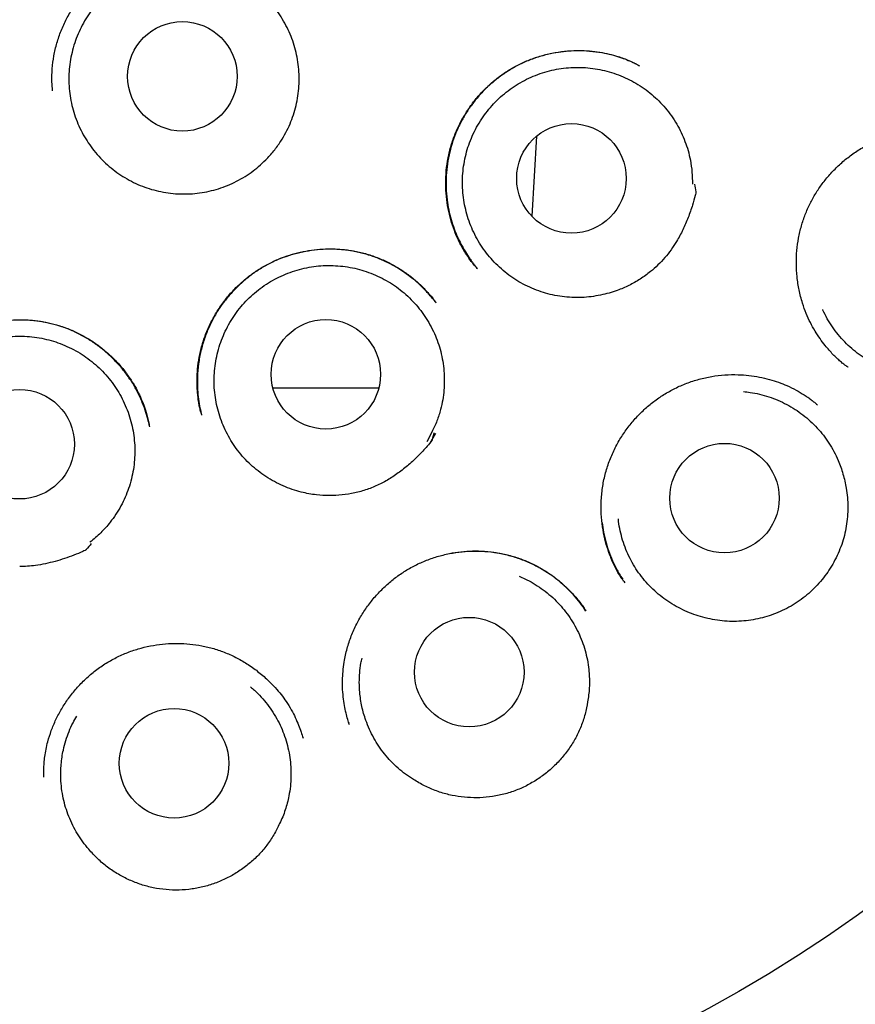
# Model space of a CAD drawing. Header units: millimetres. Extents: x 8 to 692, y 12 to 803.
# Tile 60 of 65: x 393 to 402, y 771 to 782. Entities that reach past the tile are written whole.
import ezdxf

# ---------------------------------------------------------------- set-up
doc = ezdxf.new("R2010")
doc.units = ezdxf.units.MM

msp = doc.modelspace()

# ---------------------------------------------------------------- linework, layer by layer
at = {"color": 7, "linetype": 'Continuous', "lineweight": 30}
for p, q in [((399.603, 781.352), (399.621, 781.344)), ((398.468, 780.556), (398.416, 779.661)), ((397.807, 779.072), (397.801, 779.078)), ((397.339, 778.697), (397.341, 778.694)), ((401.957, 777.969), (401.95, 777.974)), ((396.68, 777.74), (396.701, 777.74)), ((394.715, 777.455), (394.717, 777.444)), ((397.296, 777.244), (397.238, 777.138)), ((397.336, 777.23), (397.272, 777.117)), ((397.272, 777.117), (397.336, 777.23)), ((396.363, 773.999), (396.367, 773.987))]:
    msp.add_line(p, q, dxfattribs=at)
at = {"color": 7, "linetype": 'Continuous', "lineweight": 30, "flags": 128}
msp.add_lwpolyline([(397.318, 777.238), (397.31, 777.205), (397.303, 777.178), (397.298, 777.159), (397.295, 777.148), (397.295, 777.147), (397.294, 777.147), (397.294, 777.147), (397.294, 777.147), (397.294, 777.147), (397.294, 777.147), (397.294, 777.147), (397.294, 777.147), (397.294, 777.147), (397.294, 777.146), (397.291, 777.143), (397.287, 777.138), (397.271, 777.118)], dxfattribs=at)
at = {"color": 7, "linetype": 'Continuous', "lineweight": 30}
for centre, radius in [((392.682, 785.017), 16.174), ((394.503, 781.226), 0.613), ((398.858, 780.084), 0.613), ((396.109, 777.892), 0.613), ((392.681, 777.11), 0.613), ((400.571, 776.506), 0.613), ((397.714, 774.559), 0.613), ((394.41, 773.539), 0.613)]:
    msp.add_circle(centre, radius, dxfattribs=at)
for points, knots in [([(404.777, 771.816), (404.784, 771.822), (404.797, 771.836), (404.82, 771.861), (404.846, 771.89), (404.878, 771.922), (404.913, 771.956), (404.951, 771.993), (404.991, 772.033), (405.034, 772.075), (405.089, 772.13), (405.158, 772.199), (405.241, 772.283), (405.341, 772.386), (405.459, 772.51), (405.596, 772.656), (405.742, 772.817), (405.898, 772.991), (406.062, 773.181), (406.231, 773.381), (406.404, 773.592), (406.579, 773.813), (406.76, 774.048), (406.945, 774.297), (407.135, 774.562), (407.328, 774.842), (407.523, 775.137), (407.72, 775.447), (407.913, 775.767), (408.12, 776.125), (408.336, 776.521), (408.558, 776.953), (408.777, 777.412), (408.993, 777.898), (409.202, 778.41), (409.394, 778.925), (409.57, 779.443), (409.728, 779.959), (409.869, 780.472), (409.993, 780.982), (410.102, 781.492), (410.196, 782.003), (410.275, 782.517), (410.34, 783.031), (410.389, 783.543), (410.424, 784.053), (410.445, 784.556), (410.451, 785.053), (410.444, 785.543), (410.424, 786.029), (410.393, 786.487), (410.352, 786.917), (410.305, 787.319), (410.249, 787.718), (410.185, 788.113), (410.112, 788.506), (410.03, 788.896), (409.94, 789.286), (409.84, 789.678), (409.728, 790.079), (409.603, 790.488), (409.469, 790.891), (409.326, 791.288), (409.175, 791.678), (409.012, 792.073), (408.835, 792.473), (408.644, 792.876), (408.437, 793.284), (408.222, 793.683), (407.998, 794.074), (407.767, 794.454), (407.522, 794.837), (407.263, 795.219), (406.989, 795.601), (406.714, 795.964), (406.442, 796.306), (406.172, 796.628), (405.892, 796.948), (405.6, 797.265), (405.296, 797.579), (404.981, 797.889), (404.653, 798.196), (404.312, 798.498), (403.958, 798.796), (403.591, 799.089), (403.212, 799.376), (402.821, 799.655), (402.418, 799.927), (402.003, 800.19), (401.577, 800.444), (401.156, 800.679), (400.739, 800.898), (400.328, 801.1), (399.907, 801.293), (399.476, 801.478), (399.038, 801.652), (398.594, 801.815), (398.143, 801.966), (397.684, 802.107), (397.214, 802.237), (396.733, 802.356), (396.242, 802.463), (395.744, 802.557), (395.24, 802.638), (394.733, 802.705), (394.223, 802.757), (393.713, 802.794), (393.198, 802.818), (392.854, 802.821), (392.681, 802.822)], [0, 0, 0, 0, 0.000943, 0.001959, 0.002906, 0.004009, 0.005146, 0.006373, 0.007691, 0.009102, 0.010605, 0.013152, 0.015927, 0.018929, 0.023226, 0.027916, 0.033, 0.038478, 0.044349, 0.050609, 0.056863, 0.063458, 0.070393, 0.077668, 0.085282, 0.093235, 0.101528, 0.110162, 0.118986, 0.127771, 0.139212, 0.150586, 0.161898, 0.174912, 0.187853, 0.200724, 0.213522, 0.226221, 0.238597, 0.250878, 0.263066, 0.275161, 0.287383, 0.299512, 0.311548, 0.323492, 0.335345, 0.346899, 0.358367, 0.369751, 0.381057, 0.390589, 0.400063, 0.409478, 0.418831, 0.428124, 0.437574, 0.446767, 0.456231, 0.465967, 0.475971, 0.486242, 0.495809, 0.505593, 0.515593, 0.525808, 0.536255, 0.546942, 0.557868, 0.568093, 0.578515, 0.589134, 0.599948, 0.610954, 0.62215, 0.631841, 0.641665, 0.651622, 0.66171, 0.671925, 0.682267, 0.69276, 0.703424, 0.714252, 0.725232, 0.736355, 0.747609, 0.758982, 0.770463, 0.782057, 0.79377, 0.804375, 0.815091, 0.825925, 0.836885, 0.847975, 0.858985, 0.870108, 0.881342, 0.892683, 0.904336, 0.916094, 0.927951, 0.939902, 0.951943, 0.96385, 0.975833, 0.987884, 1, 1, 1, 1]), ([(393.05, 781.064), (393.047, 781.098), (393.04, 781.18), (393.045, 781.311), (393.063, 781.456), (393.096, 781.599), (393.144, 781.737), (393.204, 781.87), (393.278, 781.996), (393.362, 782.114), (393.458, 782.224), (393.564, 782.323), (393.678, 782.412), (393.802, 782.489), (393.932, 782.553), (394.068, 782.604), (394.209, 782.641), (394.353, 782.665), (394.498, 782.675), (394.643, 782.671), (394.787, 782.653), (394.929, 782.62), (395.066, 782.574), (395.198, 782.514), (395.324, 782.441), (395.44, 782.359), (395.51, 782.296), (395.543, 782.266)], [0, 0, 0, 0, 0.0283162, 0.0690082, 0.1098089, 0.1507546, 0.1916067, 0.2323325, 0.2729735, 0.3135516, 0.3540782, 0.3945642, 0.43503, 0.4755124, 0.516029, 0.5565962, 0.5972092, 0.6378431, 0.6784648, 0.7190449, 0.7595698, 0.8000519, 0.8405138, 0.8809919, 0.9215091, 0.9620744, 1, 1, 1, 1]), ([(395.436, 780.29), (395.41, 780.265), (395.358, 780.216), (395.273, 780.15), (395.181, 780.09), (395.085, 780.038), (394.985, 779.994), (394.883, 779.96), (394.777, 779.933), (394.669, 779.916), (394.561, 779.909), (394.453, 779.91), (394.344, 779.92), (394.237, 779.94), (394.132, 779.968), (394.03, 780.005), (393.931, 780.051), (393.836, 780.105), (393.747, 780.166), (393.663, 780.235), (393.585, 780.311), (393.513, 780.393), (393.449, 780.48), (393.393, 780.573), (393.344, 780.67), (393.304, 780.772), (393.272, 780.875), (393.25, 780.981), (393.236, 781.089), (393.231, 781.199), (393.236, 781.307), (393.25, 781.414), (393.273, 781.521), (393.305, 781.625), (393.345, 781.726), (393.394, 781.823), (393.451, 781.916), (393.515, 782.004), (393.587, 782.086), (393.665, 782.161), (393.749, 782.23), (393.839, 782.292), (393.934, 782.345), (394.032, 782.391), (394.135, 782.428), (394.24, 782.456), (394.347, 782.475), (394.455, 782.485), (394.564, 782.487), (394.673, 782.478), (394.78, 782.461), (394.885, 782.435), (394.988, 782.4), (395.088, 782.356), (395.184, 782.305), (395.274, 782.245), (395.36, 782.178), (395.44, 782.104), (395.513, 782.023), (395.579, 781.937), (395.637, 781.845), (395.688, 781.749), (395.73, 781.648), (395.764, 781.546), (395.789, 781.439), (395.805, 781.332), (395.811, 781.224), (395.809, 781.116), (395.797, 781.007), (395.777, 780.9), (395.747, 780.795), (395.709, 780.694), (395.662, 780.595), (395.602, 780.493), (395.528, 780.389), (395.467, 780.323), (395.436, 780.29)], [0, 0, 0, 0, 0.013231, 0.026463, 0.040029, 0.053694, 0.066928, 0.080325, 0.093723, 0.107389, 0.120622, 0.13402, 0.147417, 0.161083, 0.174316, 0.187714, 0.201111, 0.214777, 0.22801, 0.241408, 0.254806, 0.268471, 0.281705, 0.295031, 0.3085, 0.322166, 0.335397, 0.348628, 0.362194, 0.37586, 0.389093, 0.402419, 0.415889, 0.429554, 0.442788, 0.456185, 0.469583, 0.483248, 0.496482, 0.509879, 0.523277, 0.536943, 0.550176, 0.563574, 0.576971, 0.590637, 0.60387, 0.617268, 0.630666, 0.644331, 0.657565, 0.670962, 0.68436, 0.698026, 0.711259, 0.724657, 0.738054, 0.75172, 0.764953, 0.778351, 0.791748, 0.805414, 0.818749, 0.832107, 0.845442, 0.859108, 0.872341, 0.885667, 0.899136, 0.912802, 0.926035, 0.939361, 0.952831, 0.966496, 0.983155, 1, 1, 1, 1]), ([(397.801, 779.077), (397.791, 779.089), (397.77, 779.114), (397.735, 779.156), (397.699, 779.206), (397.662, 779.264), (397.626, 779.326), (397.586, 779.405), (397.545, 779.503), (397.506, 779.621), (397.476, 779.748), (397.456, 779.884), (397.448, 780.026), (397.455, 780.171), (397.475, 780.314), (397.509, 780.453), (397.556, 780.586), (397.614, 780.712), (397.683, 780.83), (397.76, 780.94), (397.846, 781.041), (397.939, 781.133), (398.039, 781.216), (398.147, 781.291), (398.264, 781.357), (398.388, 781.413), (398.519, 781.457), (398.647, 781.488), (398.769, 781.507), (398.885, 781.515), (399.002, 781.515), (399.117, 781.506), (399.227, 781.489), (399.326, 781.465), (399.414, 781.436), (399.49, 781.407), (399.556, 781.377), (399.596, 781.357), (399.614, 781.347)], [0, 0, 0, 0, 0.012442, 0.026221, 0.041532, 0.058436, 0.076191, 0.094613, 0.123506, 0.153931, 0.185902, 0.219431, 0.254531, 0.29021, 0.325522, 0.360495, 0.394934, 0.428805, 0.462147, 0.494979, 0.52731, 0.55915, 0.590758, 0.62287, 0.655553, 0.688817, 0.722673, 0.757117, 0.785085, 0.813403, 0.842056, 0.870992, 0.898449, 0.923491, 0.94614, 0.966421, 0.984363, 1, 1, 1, 1]), ([(399.606, 781.352), (399.569, 781.37), (399.491, 781.408), (399.366, 781.451), (399.233, 781.484), (399.096, 781.504), (398.956, 781.513), (398.815, 781.508), (398.675, 781.49), (398.537, 781.459), (398.404, 781.416), (398.278, 781.36), (398.159, 781.294), (398.049, 781.219), (397.947, 781.135), (397.854, 781.045), (397.771, 780.948), (397.697, 780.846), (397.632, 780.738), (397.576, 780.624), (397.53, 780.504), (397.494, 780.378), (397.469, 780.248), (397.455, 780.115), (397.454, 779.979), (397.464, 779.851), (397.484, 779.731), (397.51, 779.624), (397.543, 779.523), (397.58, 779.432), (397.622, 779.346), (397.667, 779.266), (397.708, 779.203), (397.739, 779.16), (397.762, 779.13), (397.784, 779.1), (397.799, 779.081), (397.806, 779.071)], [0, 0, 0, 0, 0.03018, 0.063633, 0.097352, 0.131366, 0.165689, 0.200336, 0.235282, 0.270004, 0.304345, 0.338309, 0.371696, 0.40452, 0.436822, 0.468628, 0.49996, 0.530836, 0.561511, 0.59267, 0.624361, 0.656447, 0.688942, 0.721876, 0.755275, 0.789159, 0.816639, 0.844352, 0.870606, 0.894828, 0.916929, 0.94152, 0.962775, 0.972161, 0.980977, 0.990147, 1, 1, 1, 1]), ([(399.185, 778.778), (399.15, 778.771), (399.08, 778.759), (398.972, 778.75), (398.863, 778.751), (398.754, 778.76), (398.647, 778.779), (398.543, 778.807), (398.44, 778.843), (398.341, 778.888), (398.246, 778.941), (398.157, 779.002), (398.072, 779.071), (397.994, 779.146), (397.922, 779.227), (397.858, 779.314), (397.8, 779.407), (397.751, 779.504), (397.711, 779.605), (397.679, 779.708), (397.656, 779.815), (397.641, 779.923), (397.636, 780.031), (397.641, 780.139), (397.654, 780.248), (397.676, 780.354), (397.707, 780.458), (397.747, 780.559), (397.795, 780.657), (397.852, 780.75), (397.916, 780.838), (397.986, 780.92), (398.064, 780.997), (398.149, 781.066), (398.238, 781.128), (398.332, 781.182), (398.43, 781.228), (398.533, 781.266), (398.637, 781.295), (398.744, 781.315), (398.852, 781.326), (398.961, 781.327), (399.07, 781.32), (399.176, 781.304), (399.282, 781.278), (399.386, 781.244), (399.485, 781.201), (399.58, 781.15), (399.672, 781.091), (399.758, 781.024), (399.838, 780.951), (399.911, 780.871), (399.978, 780.785), (400.037, 780.693), (400.088, 780.597), (400.13, 780.498), (400.165, 780.395), (400.192, 780.28), (400.21, 780.154), (400.212, 780.064), (400.212, 780.018)], [0, 0, 0, 0, 0.016793, 0.033704, 0.050981, 0.068386, 0.085256, 0.102243, 0.119367, 0.136772, 0.153627, 0.170599, 0.187754, 0.205159, 0.221952, 0.238985, 0.25614, 0.273545, 0.290399, 0.307371, 0.324526, 0.341931, 0.3588, 0.375788, 0.392912, 0.410317, 0.427187, 0.444174, 0.461298, 0.478703, 0.495573, 0.512561, 0.529685, 0.54709, 0.563959, 0.580947, 0.598071, 0.615476, 0.632345, 0.649333, 0.666457, 0.683862, 0.700731, 0.717719, 0.734843, 0.752248, 0.769118, 0.786105, 0.803229, 0.820634, 0.837428, 0.854461, 0.871616, 0.88902, 0.905875, 0.922847, 0.940002, 0.957407, 0.978586, 1, 1, 1, 1]), ([(401.951, 777.971), (401.945, 777.975), (401.932, 777.985), (401.903, 778.006), (401.868, 778.035), (401.827, 778.073), (401.784, 778.115), (401.741, 778.163), (401.692, 778.221), (401.639, 778.292), (401.583, 778.377), (401.53, 778.471), (401.483, 778.575), (401.439, 778.697), (401.404, 778.834), (401.381, 778.983), (401.373, 779.13), (401.379, 779.275), (401.398, 779.416), (401.43, 779.551), (401.473, 779.68), (401.527, 779.802), (401.591, 779.917), (401.665, 780.026), (401.749, 780.129), (401.844, 780.227), (401.95, 780.318), (402.067, 780.401), (402.194, 780.473), (402.33, 780.533), (402.475, 780.58), (402.624, 780.611), (402.773, 780.627), (402.918, 780.628), (403.055, 780.615), (403.183, 780.591), (403.303, 780.559), (403.378, 780.53), (403.414, 780.516)], [0, 0, 0, 0, 0.00721, 0.015332, 0.026685, 0.039973, 0.054258, 0.069351, 0.085251, 0.107704, 0.131593, 0.156925, 0.183715, 0.21197, 0.247761, 0.282936, 0.317468, 0.351328, 0.384492, 0.416954, 0.448723, 0.479808, 0.510233, 0.540721, 0.571909, 0.603806, 0.636421, 0.669776, 0.703909, 0.738789, 0.774214, 0.810214, 0.845717, 0.879643, 0.912009, 0.942835, 0.972153, 1, 1, 1, 1]), ([(400.234, 780.02), (400.24, 779.992), (400.246, 779.961), (400.252, 779.93), (400.252, 779.928), (400.253, 779.927), (400.252, 779.927), (400.252, 779.924), (400.249, 779.912), (400.238, 779.865), (400.21, 779.774), (400.166, 779.645), (400.107, 779.509), (400.043, 779.389), (399.975, 779.285), (399.905, 779.196), (399.828, 779.114), (399.736, 779.033), (399.628, 778.955), (399.503, 778.884), (399.386, 778.834), (399.279, 778.799), (399.216, 778.785), (399.185, 778.778)], [0, 0, 0, 0, 0.0501548, 0.0529576, 0.0539202, 0.0539816, 0.0542265, 0.055206, 0.0591242, 0.0747977, 0.1375126, 0.2217386, 0.306045, 0.3901764, 0.4540394, 0.5181527, 0.5822634, 0.6461228, 0.7273868, 0.8088972, 0.8901527, 0.9450774, 1, 1, 1, 1]), ([(394.72, 777.435), (394.717, 777.444), (394.712, 777.462), (394.702, 777.497), (394.692, 777.541), (394.683, 777.594), (394.676, 777.651), (394.67, 777.713), (394.666, 777.793), (394.668, 777.895), (394.679, 778.019), (394.704, 778.151), (394.743, 778.287), (394.797, 778.423), (394.864, 778.553), (394.942, 778.674), (395.03, 778.786), (395.126, 778.887), (395.23, 778.977), (395.339, 779.056), (395.454, 779.123), (395.572, 779.179), (395.694, 779.224), (395.819, 779.258), (395.948, 779.282), (396.081, 779.295), (396.215, 779.296), (396.351, 779.285), (396.486, 779.261), (396.619, 779.224), (396.75, 779.173), (396.874, 779.111), (396.989, 779.039), (397.094, 778.96), (397.187, 778.876), (397.269, 778.789), (397.317, 778.727), (397.341, 778.697)], [0, 0, 0, 0, 0.0080644, 0.016804, 0.0284767, 0.0416766, 0.0558624, 0.070845, 0.0866271, 0.114713, 0.1450549, 0.1776995, 0.2125543, 0.2487473, 0.2844121, 0.3194778, 0.3539586, 0.3878641, 0.4212072, 0.4540095, 0.4862952, 0.5180698, 0.5494031, 0.5809621, 0.6129155, 0.6452422, 0.6779211, 0.7109382, 0.7442956, 0.7780078, 0.8120976, 0.8463425, 0.8795183, 0.9114594, 0.9421733, 0.9716775, 1, 1, 1, 1]), ([(397.344, 778.691), (397.335, 778.702), (397.321, 778.72), (397.3, 778.744), (397.285, 778.762), (397.269, 778.78), (397.247, 778.806), (397.215, 778.84), (397.173, 778.882), (397.119, 778.931), (397.052, 778.986), (396.97, 779.046), (396.879, 779.102), (396.782, 779.153), (396.675, 779.199), (396.557, 779.238), (396.428, 779.268), (396.298, 779.286), (396.169, 779.293), (396.041, 779.289), (395.916, 779.274), (395.792, 779.249), (395.671, 779.214), (395.553, 779.168), (395.438, 779.111), (395.328, 779.044), (395.224, 778.967), (395.126, 778.881), (395.036, 778.786), (394.953, 778.683), (394.879, 778.572), (394.815, 778.452), (394.761, 778.325), (394.718, 778.189), (394.687, 778.046), (394.671, 777.898), (394.67, 777.762), (394.679, 777.641), (394.693, 777.544), (394.708, 777.482), (394.715, 777.455)], [0, 0, 0, 0, 0.011616, 0.018288, 0.023706, 0.02949, 0.035873, 0.048697, 0.063414, 0.08002, 0.102436, 0.127558, 0.154538, 0.181337, 0.207869, 0.240667, 0.27308, 0.305133, 0.336836, 0.368192, 0.399204, 0.429906, 0.460756, 0.491932, 0.523388, 0.554973, 0.586719, 0.618657, 0.65081, 0.683198, 0.71584, 0.748874, 0.782861, 0.817794, 0.853585, 0.890279, 0.927916, 0.953552, 0.979632, 1, 1, 1, 1]), ([(395.834, 776.574), (395.8, 776.584), (395.731, 776.602), (395.63, 776.642), (395.532, 776.69), (395.438, 776.746), (395.35, 776.809), (395.268, 776.879), (395.191, 776.956), (395.121, 777.04), (395.059, 777.129), (395.005, 777.222), (394.958, 777.321), (394.92, 777.423), (394.891, 777.527), (394.871, 777.633), (394.859, 777.742), (394.857, 777.851), (394.864, 777.959), (394.88, 778.066), (394.906, 778.172), (394.94, 778.275), (394.982, 778.375), (395.033, 778.471), (395.092, 778.563), (395.158, 778.649), (395.232, 778.729), (395.311, 778.803), (395.397, 778.87), (395.488, 778.93), (395.584, 778.981), (395.683, 779.024), (395.787, 779.059), (395.893, 779.086), (396, 779.103), (396.108, 779.11), (396.217, 779.109), (396.326, 779.099), (396.432, 779.079), (396.537, 779.051), (396.639, 779.014), (396.738, 778.968), (396.833, 778.915), (396.922, 778.854), (397.006, 778.785), (397.084, 778.709), (397.156, 778.627), (397.219, 778.54), (397.276, 778.447), (397.325, 778.349), (397.365, 778.249), (397.396, 778.146), (397.419, 778.039), (397.432, 777.93), (397.436, 777.822), (397.432, 777.714), (397.418, 777.606), (397.393, 777.491), (397.355, 777.369), (397.317, 777.287), (397.297, 777.246)], [0, 0, 0, 0, 0.016793, 0.033704, 0.050981, 0.068386, 0.085241, 0.102213, 0.119367, 0.136772, 0.153627, 0.170599, 0.187754, 0.205159, 0.221952, 0.238862, 0.25614, 0.273545, 0.290399, 0.307371, 0.324526, 0.341931, 0.358785, 0.375757, 0.392912, 0.410317, 0.427171, 0.444144, 0.461298, 0.478703, 0.495558, 0.51253, 0.529685, 0.54709, 0.563944, 0.580916, 0.598071, 0.615476, 0.63233, 0.649302, 0.666457, 0.683862, 0.700716, 0.717688, 0.734843, 0.752248, 0.769102, 0.786075, 0.803229, 0.820634, 0.837428, 0.854338, 0.871616, 0.88902, 0.905875, 0.922847, 0.940002, 0.957407, 0.978586, 1, 1, 1, 1]), ([(402.891, 777.866), (402.855, 777.865), (402.784, 777.864), (402.677, 777.873), (402.569, 777.891), (402.464, 777.919), (402.362, 777.954), (402.263, 777.998), (402.168, 778.051), (402.078, 778.112), (401.994, 778.179), (401.916, 778.253), (401.843, 778.335), (401.778, 778.422), (401.721, 778.514), (401.686, 778.579), (401.672, 778.614), (401.671, 778.616)], [0, 0, 0, 0, 0.069976, 0.140438, 0.212433, 0.284957, 0.355187, 0.425908, 0.49739, 0.569914, 0.63989, 0.710352, 0.782347, 0.854871, 0.925101, 0.995822, 1, 1, 1, 1]), ([(391.228, 777.305), (391.235, 777.34), (391.251, 777.413), (391.285, 777.523), (391.331, 777.637), (391.39, 777.753), (391.463, 777.87), (391.55, 777.984), (391.65, 778.091), (391.76, 778.187), (391.877, 778.27), (392, 778.341), (392.127, 778.398), (392.257, 778.443), (392.388, 778.475), (392.519, 778.495), (392.648, 778.504), (392.777, 778.502), (392.905, 778.489), (393.032, 778.464), (393.159, 778.427), (393.282, 778.379), (393.403, 778.319), (393.519, 778.248), (393.629, 778.165), (393.732, 778.072), (393.825, 777.971), (393.905, 777.867), (393.97, 777.764), (394.022, 777.664), (394.062, 777.57), (394.091, 777.491), (394.111, 777.423), (394.124, 777.363), (394.132, 777.324), (394.136, 777.304)], [0, 0, 0, 0, 0.026671, 0.055041, 0.085132, 0.116967, 0.15056, 0.185916, 0.222125, 0.257744, 0.292783, 0.327263, 0.361195, 0.39458, 0.427403, 0.459641, 0.491273, 0.522377, 0.553667, 0.585301, 0.617292, 0.649664, 0.682434, 0.715612, 0.749202, 0.783212, 0.817281, 0.849389, 0.879196, 0.906553, 0.931494, 0.954051, 0.968477, 0.983721, 1, 1, 1, 1]), ([(394.135, 777.31), (394.129, 777.337), (394.116, 777.398), (394.087, 777.493), (394.048, 777.595), (393.998, 777.703), (393.934, 777.814), (393.857, 777.923), (393.769, 778.025), (393.674, 778.119), (393.573, 778.203), (393.466, 778.277), (393.355, 778.34), (393.241, 778.393), (393.124, 778.435), (393.006, 778.466), (392.886, 778.487), (392.766, 778.499), (392.643, 778.5), (392.519, 778.492), (392.395, 778.473), (392.271, 778.444), (392.148, 778.403), (392.028, 778.35), (391.912, 778.287), (391.802, 778.212), (391.697, 778.127), (391.6, 778.033), (391.512, 777.93), (391.433, 777.818), (391.363, 777.7), (391.326, 777.616), (391.308, 777.574)], [0, 0, 0, 0, 0.022642, 0.049105, 0.078004, 0.109367, 0.143214, 0.179072, 0.214742, 0.249952, 0.284676, 0.318893, 0.35259, 0.385763, 0.418427, 0.450596, 0.48231, 0.514163, 0.546437, 0.579137, 0.61227, 0.645844, 0.679883, 0.714422, 0.749311, 0.784473, 0.819944, 0.855616, 0.891461, 0.927511, 0.963799, 1, 1, 1, 1]), ([(391.896, 776.013), (391.868, 776.036), (391.812, 776.08), (391.736, 776.157), (391.665, 776.24), (391.601, 776.329), (391.546, 776.422), (391.499, 776.519), (391.459, 776.621), (391.429, 776.725), (391.408, 776.832), (391.395, 776.939), (391.392, 777.048), (391.397, 777.148), (391.409, 777.237), (391.424, 777.316), (391.445, 777.395), (391.473, 777.482), (391.512, 777.574), (391.561, 777.67), (391.619, 777.762), (391.685, 777.849), (391.757, 777.93), (391.836, 778.005), (391.921, 778.072), (392.012, 778.132), (392.107, 778.185), (392.206, 778.229), (392.309, 778.265), (392.414, 778.292), (392.522, 778.31), (392.63, 778.319), (392.738, 778.319), (392.847, 778.309), (392.955, 778.291), (393.06, 778.263), (393.162, 778.227), (393.262, 778.183), (393.357, 778.13), (393.447, 778.069), (393.531, 778.002), (393.61, 777.926), (393.683, 777.845), (393.748, 777.758), (393.805, 777.666), (393.855, 777.569), (393.896, 777.469), (393.928, 777.365), (393.952, 777.26), (393.967, 777.152), (393.972, 777.043), (393.969, 776.935), (393.956, 776.827), (393.934, 776.72), (393.903, 776.616), (393.864, 776.515), (393.816, 776.418), (393.76, 776.324), (393.702, 776.244), (393.644, 776.175), (393.59, 776.118), (393.531, 776.063), (393.489, 776.03), (393.469, 776.013)], [0, 0, 0, 0, 0.0166683, 0.0334524, 0.0506014, 0.0678766, 0.0846205, 0.1014816, 0.118478, 0.1357532, 0.152482, 0.1693277, 0.1863547, 0.2036298, 0.216157, 0.228733, 0.2414598, 0.2542378, 0.2715129, 0.2882417, 0.3050874, 0.3221144, 0.3393896, 0.3561334, 0.3729946, 0.389991, 0.4072662, 0.42401, 0.4408712, 0.4578676, 0.4751428, 0.4918866, 0.5087478, 0.5257442, 0.5430194, 0.5597633, 0.5766244, 0.5936208, 0.610896, 0.6276399, 0.644501, 0.6614975, 0.6787726, 0.6955165, 0.7123777, 0.7293741, 0.7466493, 0.7633931, 0.7802543, 0.7972507, 0.8145259, 0.8312546, 0.8481004, 0.8651273, 0.8824025, 0.8991312, 0.915977, 0.9330039, 0.9502791, 0.9626141, 0.9749492, 0.9874746, 1, 1, 1, 1]), ([(399.458, 775.558), (399.453, 775.564), (399.442, 775.58), (399.419, 775.61), (399.392, 775.652), (399.362, 775.704), (399.332, 775.764), (399.303, 775.828), (399.271, 775.913), (399.237, 776.02), (399.209, 776.153), (399.192, 776.296), (399.188, 776.447), (399.2, 776.601), (399.228, 776.752), (399.272, 776.898), (399.329, 777.036), (399.399, 777.166), (399.48, 777.286), (399.571, 777.397), (399.67, 777.498), (399.777, 777.588), (399.893, 777.667), (400.016, 777.737), (400.148, 777.794), (400.286, 777.838), (400.428, 777.87), (400.575, 777.887), (400.714, 777.89), (400.844, 777.881), (400.961, 777.863), (401.072, 777.837), (401.175, 777.805), (401.275, 777.765), (401.371, 777.717), (401.448, 777.672), (401.504, 777.635), (401.542, 777.607), (401.578, 777.578), (401.6, 777.56), (401.611, 777.55)], [0, 0, 0, 0, 0.007466, 0.016141, 0.028436, 0.043009, 0.058893, 0.075424, 0.092605, 0.122687, 0.154588, 0.188298, 0.223795, 0.260364, 0.296421, 0.331916, 0.366862, 0.401289, 0.435221, 0.468667, 0.501632, 0.534126, 0.566696, 0.599812, 0.633335, 0.667172, 0.701359, 0.735914, 0.770846, 0.799074, 0.827286, 0.854064, 0.879212, 0.902729, 0.929835, 0.954394, 0.965753, 0.976962, 0.988323, 1, 1, 1, 1]), ([(395.516, 777.74), (395.578, 777.74), (395.762, 777.74), (396.062, 777.74), (396.395, 777.74), (396.606, 777.74), (396.701, 777.74)], [0, 0, 0, 0, 0.153247, 0.451794, 0.751631, 1, 1, 1, 1]), ([(400.783, 777.698), (400.809, 777.696), (400.869, 777.69), (400.965, 777.671), (401.068, 777.641), (401.17, 777.603), (401.268, 777.556), (401.362, 777.501), (401.45, 777.439), (401.533, 777.369), (401.61, 777.292), (401.68, 777.21), (401.742, 777.122), (401.797, 777.028), (401.841, 776.938), (401.874, 776.854), (401.898, 776.776), (401.919, 776.697), (401.928, 776.643), (401.932, 776.616)], [0, 0, 0, 0, 0.044816, 0.10757, 0.170877, 0.234635, 0.299439, 0.362192, 0.425385, 0.489257, 0.554061, 0.616815, 0.680007, 0.74388, 0.808683, 0.856129, 0.903764, 0.951784, 1, 1, 1, 1]), ([(397.269, 777.116), (397.236, 777.079), (397.171, 777.005), (397.065, 776.903), (396.951, 776.808), (396.831, 776.725), (396.704, 776.655), (396.571, 776.601), (396.433, 776.562), (396.291, 776.539), (396.148, 776.532), (396.023, 776.539), (395.918, 776.554), (395.862, 776.567), (395.834, 776.574)], [0, 0, 0, 0, 0.090788, 0.181833, 0.272762, 0.363392, 0.451569, 0.540041, 0.628237, 0.71633, 0.80469, 0.892771, 0.946386, 1, 1, 1, 1]), ([(401.932, 776.616), (401.937, 776.582), (401.948, 776.512), (401.953, 776.406), (401.949, 776.299), (401.936, 776.193), (401.914, 776.089), (401.884, 775.987), (401.844, 775.887), (401.797, 775.791), (401.742, 775.7), (401.68, 775.614), (401.611, 775.533), (401.535, 775.457), (401.452, 775.388), (401.363, 775.325), (401.268, 775.27), (401.17, 775.225), (401.07, 775.188), (400.97, 775.16), (400.866, 775.14), (400.76, 775.128), (400.653, 775.125), (400.545, 775.132), (400.436, 775.147), (400.365, 775.165), (400.33, 775.175)], [0, 0, 0, 0, 0.04094, 0.0818793, 0.1239856, 0.1660902, 0.2070451, 0.2480013, 0.2901695, 0.332339, 0.3730558, 0.4137726, 0.4556079, 0.497442, 0.5391823, 0.5809205, 0.6239758, 0.6670335, 0.7073284, 0.7476241, 0.7889976, 0.8303707, 0.8721334, 0.9138944, 0.9569474, 1, 1, 1, 1]), ([(399.202, 776.231), (399.207, 776.195), (399.217, 776.12), (399.244, 776.006), (399.282, 775.89), (399.331, 775.773), (399.381, 775.675), (399.419, 775.619), (399.433, 775.599)], [0, 0, 0, 0, 0.15918, 0.334178, 0.514591, 0.70052, 0.892047, 1, 1, 1, 1]), ([(400.33, 775.175), (400.295, 775.184), (400.227, 775.204), (400.127, 775.245), (400.03, 775.294), (399.937, 775.351), (399.85, 775.415), (399.769, 775.486), (399.693, 775.564), (399.625, 775.649), (399.565, 775.738), (399.512, 775.832), (399.467, 775.931), (399.43, 776.034), (399.403, 776.139), (399.387, 776.219), (399.383, 776.265), (399.383, 776.275)], [0, 0, 0, 0, 0.068868, 0.138215, 0.20907, 0.280445, 0.349563, 0.419165, 0.489515, 0.560891, 0.629759, 0.699105, 0.76996, 0.841336, 0.910454, 0.980055, 1, 1, 1, 1]), ([(393.484, 775.997), (393.465, 775.975), (393.445, 775.951), (393.425, 775.927), (393.423, 775.925), (393.423, 775.925), (393.422, 775.925), (393.419, 775.923), (393.408, 775.918), (393.365, 775.898), (393.288, 775.867), (393.184, 775.83), (393.078, 775.797), (392.97, 775.771), (392.867, 775.753), (392.771, 775.743), (392.712, 775.741), (392.682, 775.741)], [0, 0, 0, 0, 0.102117, 0.107823, 0.109783, 0.109908, 0.110407, 0.112401, 0.120379, 0.15229, 0.27998, 0.407656, 0.535645, 0.664783, 0.794434, 0.89697, 1, 1, 1, 1]), ([(396.372, 773.969), (396.366, 773.989), (396.352, 774.033), (396.333, 774.105), (396.316, 774.189), (396.302, 774.286), (396.295, 774.388), (396.295, 774.492), (396.303, 774.593), (396.319, 774.711), (396.35, 774.841), (396.398, 774.982), (396.46, 775.115), (396.533, 775.239), (396.616, 775.353), (396.708, 775.458), (396.808, 775.553), (396.915, 775.639), (397.031, 775.714), (397.155, 775.779), (397.286, 775.832), (397.422, 775.872), (397.562, 775.9), (397.706, 775.914), (397.851, 775.915), (397.996, 775.902), (398.138, 775.875), (398.275, 775.834), (398.405, 775.781), (398.527, 775.716), (398.641, 775.643), (398.735, 775.569), (398.81, 775.501), (398.869, 775.442), (398.918, 775.385), (398.959, 775.333), (398.991, 775.287), (399.01, 775.259), (399.018, 775.246)], [0, 0, 0, 0, 0.015241, 0.033016, 0.053365, 0.076315, 0.101876, 0.125169, 0.149332, 0.173219, 0.208524, 0.243226, 0.277346, 0.310912, 0.343936, 0.376423, 0.408381, 0.440214, 0.472452, 0.505072, 0.537889, 0.570928, 0.604214, 0.63776, 0.671571, 0.705655, 0.739536, 0.772872, 0.805673, 0.837947, 0.869688, 0.900876, 0.921353, 0.941188, 0.958988, 0.974671, 0.988309, 1, 1, 1, 1]), ([(399.019, 775.242), (398.998, 775.273), (398.955, 775.336), (398.879, 775.426), (398.793, 775.515), (398.694, 775.6), (398.584, 775.679), (398.461, 775.749), (398.33, 775.809), (398.195, 775.855), (398.058, 775.887), (397.921, 775.907), (397.786, 775.914), (397.653, 775.909), (397.566, 775.896), (397.523, 775.89)], [0, 0, 0, 0, 0.064515, 0.132631, 0.204306, 0.279515, 0.358268, 0.440611, 0.524947, 0.607888, 0.689352, 0.769345, 0.847877, 0.924973, 1, 1, 1, 1]), ([(398.271, 775.633), (398.293, 775.624), (398.348, 775.601), (398.431, 775.556), (398.522, 775.497), (398.608, 775.43), (398.688, 775.357), (398.761, 775.277), (398.826, 775.192), (398.885, 775.1), (398.936, 775.004), (398.979, 774.904), (399.012, 774.802), (399.038, 774.696), (399.052, 774.597), (399.059, 774.507), (399.06, 774.426), (399.056, 774.344), (399.049, 774.29), (399.045, 774.263)], [0, 0, 0, 0, 0.041559, 0.104584, 0.16805, 0.232025, 0.29705, 0.360018, 0.423426, 0.487516, 0.55254, 0.615508, 0.678916, 0.743006, 0.808031, 0.855636, 0.903242, 0.951621, 1, 1, 1, 1]), ([(392.952, 773.383), (392.952, 773.397), (392.951, 773.426), (392.952, 773.479), (392.955, 773.543), (392.963, 773.617), (392.977, 773.697), (392.999, 773.795), (393.035, 773.906), (393.086, 774.03), (393.151, 774.151), (393.228, 774.268), (393.317, 774.38), (393.418, 774.484), (393.53, 774.579), (393.65, 774.662), (393.776, 774.731), (393.907, 774.788), (394.042, 774.831), (394.178, 774.861), (394.314, 774.878), (394.45, 774.883), (394.586, 774.876), (394.721, 774.856), (394.855, 774.824), (394.988, 774.778), (395.117, 774.718), (395.243, 774.645), (395.362, 774.558), (395.462, 774.471), (395.544, 774.386), (395.608, 774.31), (395.668, 774.227), (395.722, 774.141), (395.767, 774.053), (395.803, 773.969), (395.832, 773.892), (395.847, 773.843), (395.854, 773.82)], [0, 0, 0, 0, 0.010466, 0.023222, 0.03842, 0.056154, 0.07589, 0.096016, 0.126756, 0.158178, 0.190307, 0.223157, 0.256738, 0.291034, 0.325372, 0.359482, 0.393326, 0.426714, 0.45968, 0.492252, 0.524444, 0.556265, 0.587759, 0.619556, 0.651894, 0.684787, 0.718249, 0.75228, 0.78686, 0.821961, 0.845642, 0.869458, 0.892246, 0.917743, 0.941242, 0.962767, 0.982344, 1, 1, 1, 1]), ([(397.089, 773.358), (397.059, 773.377), (396.999, 773.416), (396.916, 773.484), (396.837, 773.56), (396.765, 773.642), (396.701, 773.729), (396.645, 773.821), (396.596, 773.918), (396.559, 774.01), (396.531, 774.096), (396.512, 774.174), (396.497, 774.254), (396.487, 774.344), (396.482, 774.444), (396.487, 774.552), (396.497, 774.643), (396.51, 774.697), (396.514, 774.716)], [0, 0, 0, 0, 0.067654, 0.135777, 0.205383, 0.2755, 0.343399, 0.411773, 0.480882, 0.550999, 0.601845, 0.652889, 0.704544, 0.756408, 0.826525, 0.894424, 0.962798, 1, 1, 1, 1]), ([(395.267, 774.393), (395.282, 774.381), (395.324, 774.347), (395.387, 774.281), (395.456, 774.199), (395.519, 774.11), (395.573, 774.016), (395.62, 773.918), (395.657, 773.817), (395.687, 773.712), (395.707, 773.605), (395.718, 773.498), (395.72, 773.39), (395.713, 773.282), (395.698, 773.183), (395.678, 773.094), (395.655, 773.017), (395.627, 772.94), (395.604, 772.89), (395.592, 772.865)], [0, 0, 0, 0, 0.033618, 0.097164, 0.161156, 0.225662, 0.291225, 0.354715, 0.418648, 0.483269, 0.548833, 0.612322, 0.676256, 0.740877, 0.80644, 0.85444, 0.90244, 0.95122, 1, 1, 1, 1]), ([(399.045, 774.263), (399.038, 774.216), (399.022, 774.123), (398.98, 773.986), (398.925, 773.855), (398.853, 773.732), (398.769, 773.617), (398.672, 773.513), (398.565, 773.42), (398.448, 773.339), (398.323, 773.27), (398.189, 773.217), (398.048, 773.178), (397.906, 773.157), (397.764, 773.151), (397.624, 773.161), (397.485, 773.186), (397.347, 773.227), (397.213, 773.283), (397.13, 773.333), (397.089, 773.358)], [0, 0, 0, 0, 0.055313, 0.110794, 0.166094, 0.221443, 0.276978, 0.332343, 0.387327, 0.442474, 0.497452, 0.553912, 0.610568, 0.667032, 0.721425, 0.77598, 0.830376, 0.886862, 0.943531, 1, 1, 1, 1]), ([(393.456, 772.577), (393.433, 772.604), (393.388, 772.659), (393.328, 772.749), (393.275, 772.844), (393.231, 772.944), (393.195, 773.046), (393.168, 773.15), (393.15, 773.257), (393.142, 773.357), (393.141, 773.447), (393.146, 773.527), (393.155, 773.608), (393.172, 773.697), (393.197, 773.794), (393.233, 773.896), (393.274, 773.987), (393.307, 774.043), (393.321, 774.068)], [0, 0, 0, 0, 0.066471, 0.133404, 0.201793, 0.270685, 0.337397, 0.404576, 0.472478, 0.541369, 0.591326, 0.641478, 0.692231, 0.743188, 0.81208, 0.878792, 0.945971, 1, 1, 1, 1]), ([(395.592, 772.865), (395.571, 772.823), (395.529, 772.738), (395.449, 772.62), (395.357, 772.511), (395.253, 772.414), (395.138, 772.33), (395.015, 772.258), (394.885, 772.201), (394.75, 772.158), (394.61, 772.13), (394.466, 772.118), (394.32, 772.123), (394.178, 772.144), (394.041, 772.18), (393.91, 772.231), (393.784, 772.296), (393.664, 772.375), (393.553, 772.469), (393.488, 772.541), (393.456, 772.577)], [0, 0, 0, 0, 0.055313, 0.110794, 0.166094, 0.221443, 0.276978, 0.332343, 0.387327, 0.442474, 0.497452, 0.553912, 0.610568, 0.667032, 0.721425, 0.77598, 0.830376, 0.886862, 0.943531, 1, 1, 1, 1])]:
    msp.add_open_spline(points, degree=3, knots=knots, dxfattribs=at)

doc.saveas('drawing.dxf')
